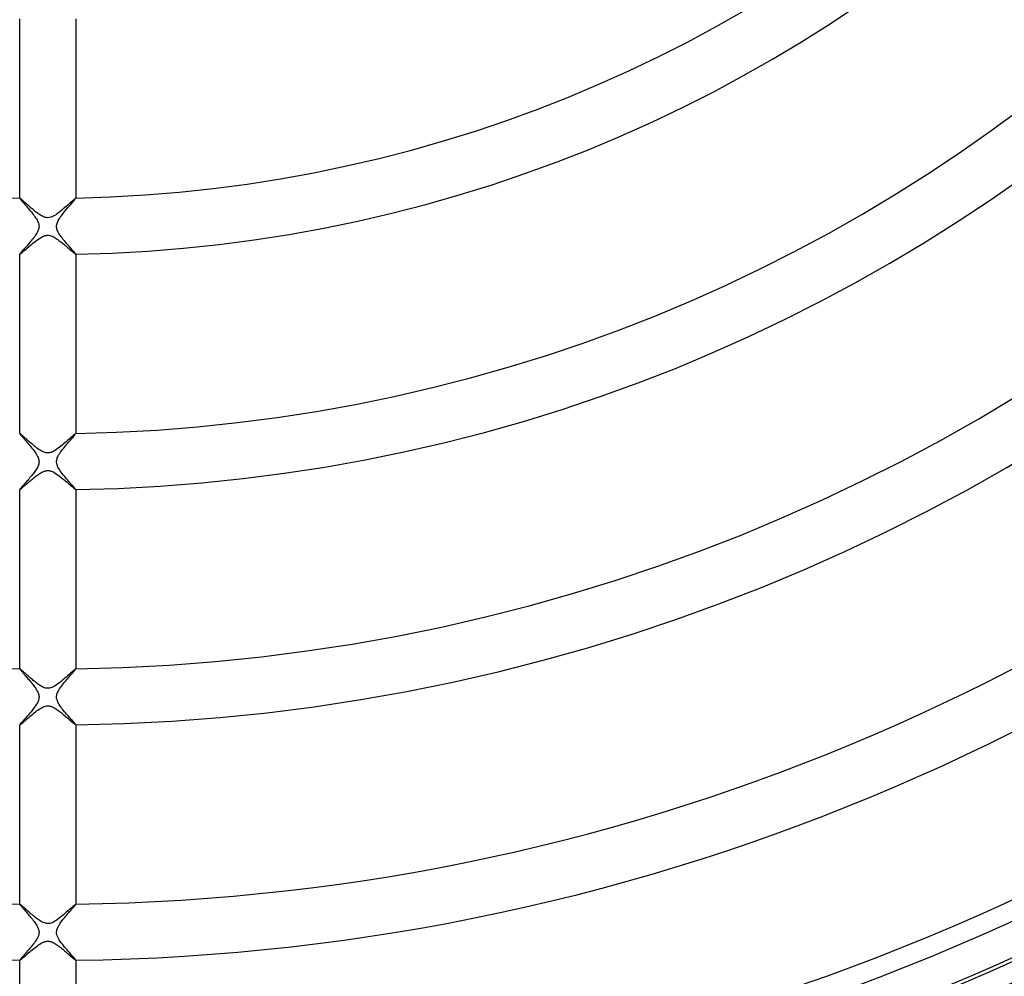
# Model space of a CAD drawing. Header units: millimetres. Extents: x -258 to 258, y -258 to 258.
# Tile 32 of 63: x -2 to 68, y -154 to -86. Entities that reach past the tile are written whole.
import ezdxf

# ---------------------------------------------------------------- set-up
doc = ezdxf.new("R2010")
doc.units = ezdxf.units.MM
doc.layers.add('HIDDEN', color=7, linetype='Continuous')
doc.layers.add('THICK', color=7, linetype='Continuous')

msp = doc.modelspace()

# ---------------------------------------------------------------- linework, layer by layer
at = {"layer": 'HIDDEN'}
for p, q in [((-1.999, -98.48), (-2, -98.481)), ((-2, -98.481), (-2, -98.481)), ((-2, -98.481), (-2, -98.482)), ((-1.998, -98.48), (-1.999, -98.48)), ((-1.999, -98.48), (-1.999, -98.48)), ((-1.998, -98.48), (-1.998, -98.48)), ((-1.99, -98.482), (-1.998, -98.48)), ((-1.977, -98.49), (-1.99, -98.482)), ((-1.96, -98.503), (-1.977, -98.49)), ((-1.938, -98.521), (-1.96, -98.503)), ((-1.911, -98.542), (-1.938, -98.521)), ((-1.881, -98.568), (-1.911, -98.542)), ((-1.847, -98.598), (-1.881, -98.568)), ((-1.809, -98.631), (-1.847, -98.598)), ((-1.768, -98.667), (-1.809, -98.631)), ((-1.725, -98.705), (-1.768, -98.667)), ((-1.678, -98.747), (-1.725, -98.705)), ((-1.629, -98.79), (-1.678, -98.747)), ((-1.578, -98.836), (-1.629, -98.79)), ((1.685, -98.741), (1.603, -98.814)), ((1.758, -98.675), (1.685, -98.741)), ((1.823, -98.618), (1.758, -98.675)), ((1.879, -98.569), (1.823, -98.618)), ((1.925, -98.531), (1.879, -98.569)), ((1.96, -98.503), (1.925, -98.531)), ((1.984, -98.486), (1.96, -98.503)), ((1.997, -98.48), (1.984, -98.486)), ((1.998, -98.48), (1.997, -98.48)), ((1.999, -98.48), (1.998, -98.48)), ((2, -98.481), (1.999, -98.48)), ((1.999, -98.48), (1.999, -98.48)), ((2, -98.482), (2, -98.481)), ((2, -98.481), (2, -98.481)), ((-1.525, -98.884), (-1.578, -98.836)), ((-1.47, -98.933), (-1.525, -98.884)), ((-1.413, -98.983), (-1.47, -98.933)), ((-1.355, -99.035), (-1.413, -98.983)), ((-1.295, -99.087), (-1.355, -99.035)), ((-1.234, -99.141), (-1.295, -99.087)), ((-1.172, -99.194), (-1.234, -99.141)), ((-1.111, -99.246), (-1.172, -99.194)), ((-1.049, -99.298), (-1.111, -99.246)), ((-0.987, -99.349), (-1.049, -99.298)), ((-0.926, -99.399), (-0.987, -99.349)), ((-0.865, -99.448), (-0.926, -99.399)), ((-0.805, -99.495), (-0.865, -99.448)), ((-0.746, -99.539), (-0.805, -99.495)), ((0.874, -99.441), (0.761, -99.529)), ((0.988, -99.349), (0.874, -99.441)), ((1.101, -99.255), (0.988, -99.349)), ((1.212, -99.16), (1.101, -99.255)), ((1.318, -99.067), (1.212, -99.16)), ((1.42, -98.978), (1.318, -99.067)), ((1.515, -98.893), (1.42, -98.978)), ((1.603, -98.814), (1.515, -98.893)), ((-0.688, -99.582), (-0.746, -99.539)), ((-0.63, -99.622), (-0.688, -99.582)), ((-0.573, -99.661), (-0.63, -99.622)), ((-0.512, -99.699), (-0.573, -99.661)), ((-0.447, -99.738), (-0.512, -99.699)), ((-0.378, -99.774), (-0.447, -99.738)), ((-0.307, -99.807), (-0.378, -99.774)), ((-0.233, -99.835), (-0.307, -99.807)), ((-0.157, -99.857), (-0.233, -99.835)), ((-0.082, -99.87), (-0.157, -99.857)), ((-0.007, -99.875), (-0.082, -99.87)), ((0.068, -99.872), (-0.007, -99.875)), ((0.147, -99.859), (0.068, -99.872)), ((0.232, -99.835), (0.147, -99.859)), ((0.326, -99.799), (0.232, -99.835)), ((0.429, -99.747), (0.326, -99.799)), ((0.537, -99.684), (0.429, -99.747)), ((0.648, -99.61), (0.537, -99.684)), ((0.761, -99.529), (0.648, -99.61)), ((-1.032, -101.676), (-0.92, -101.587)), ((-0.92, -101.587), (-0.808, -101.501)), ((-0.808, -101.501), (-0.697, -101.42)), ((-0.697, -101.42), (-0.588, -101.345)), ((-0.588, -101.345), (-0.48, -101.279)), ((-0.48, -101.279), (-0.375, -101.223)), ((-0.375, -101.223), (-0.275, -101.179)), ((-0.275, -101.179), (-0.183, -101.149)), ((-0.183, -101.149), (-0.098, -101.132)), ((-0.098, -101.132), (-0.018, -101.125)), ((-0.018, -101.125), (0.061, -101.127)), ((0.061, -101.127), (0.141, -101.139)), ((0.141, -101.139), (0.22, -101.16)), ((0.22, -101.16), (0.299, -101.189)), ((0.299, -101.189), (0.376, -101.224)), ((0.376, -101.224), (0.452, -101.263)), ((0.452, -101.263), (0.524, -101.305)), ((0.524, -101.305), (0.592, -101.348)), ((0.592, -101.348), (0.657, -101.392)), ((0.657, -101.392), (0.723, -101.438)), ((0.723, -101.438), (0.789, -101.487)), ((0.789, -101.487), (0.857, -101.538)), ((0.857, -101.538), (0.926, -101.592)), ((0.926, -101.592), (0.995, -101.647)), ((-1.833, -102.357), (-1.771, -102.304)), ((-1.771, -102.304), (-1.701, -102.245)), ((-1.701, -102.245), (-1.623, -102.178)), ((-1.623, -102.178), (-1.539, -102.105)), ((-1.539, -102.105), (-1.448, -102.026)), ((-1.448, -102.026), (-1.351, -101.944)), ((-1.351, -101.944), (-1.249, -101.857)), ((-1.249, -101.857), (-1.142, -101.767)), ((-1.142, -101.767), (-1.032, -101.676)), ((0.995, -101.647), (1.065, -101.704)), ((1.065, -101.704), (1.135, -101.762)), ((1.135, -101.762), (1.205, -101.82)), ((1.205, -101.82), (1.275, -101.879)), ((1.275, -101.879), (1.344, -101.938)), ((1.344, -101.938), (1.411, -101.995)), ((1.411, -101.995), (1.476, -102.051)), ((1.476, -102.051), (1.539, -102.105)), ((1.539, -102.105), (1.599, -102.157)), ((1.599, -102.157), (1.657, -102.207)), ((1.657, -102.207), (1.711, -102.253)), ((1.711, -102.253), (1.762, -102.297)), ((1.762, -102.297), (1.809, -102.337)), ((-2, -102.478), (-2, -102.479)), ((-2, -102.479), (-2, -102.479)), ((-2, -102.479), (-1.999, -102.48)), ((-1.999, -102.48), (-1.999, -102.48)), ((-1.999, -102.48), (-1.998, -102.48)), ((-1.998, -102.48), (-1.998, -102.481)), ((-1.998, -102.481), (-1.985, -102.476)), ((-1.985, -102.476), (-1.962, -102.46)), ((-1.962, -102.46), (-1.929, -102.435)), ((-1.929, -102.435), (-1.885, -102.401)), ((-1.885, -102.401), (-1.833, -102.357)), ((1.809, -102.337), (1.852, -102.373)), ((1.852, -102.373), (1.89, -102.404)), ((1.89, -102.404), (1.923, -102.431)), ((1.923, -102.431), (1.951, -102.452)), ((1.951, -102.452), (1.973, -102.468)), ((1.973, -102.468), (1.988, -102.477)), ((1.988, -102.477), (1.997, -102.481)), ((1.997, -102.481), (1.998, -102.48)), ((1.998, -102.48), (1.999, -102.48)), ((1.999, -102.48), (2, -102.479)), ((1.999, -102.48), (1.999, -102.48)), ((2, -102.479), (2, -102.478)), ((2, -102.479), (2, -102.479)), ((-1.999, -115.233), (-2, -115.234)), ((-2, -115.234), (-2, -115.234)), ((-2, -115.234), (-2, -115.235)), ((-1.998, -115.233), (-1.999, -115.233)), ((-1.999, -115.233), (-1.999, -115.233)), ((-1.998, -115.233), (-1.998, -115.233)), ((-1.988, -115.236), (-1.998, -115.233)), ((-1.972, -115.247), (-1.988, -115.236)), ((-1.95, -115.264), (-1.972, -115.247)), ((-1.921, -115.287), (-1.95, -115.264)), ((-1.886, -115.316), (-1.921, -115.287)), ((-1.846, -115.351), (-1.886, -115.316)), ((-1.8, -115.39), (-1.846, -115.351)), ((-1.75, -115.435), (-1.8, -115.39)), ((-1.696, -115.483), (-1.75, -115.435)), ((-1.637, -115.536), (-1.696, -115.483)), ((-1.575, -115.591), (-1.637, -115.536)), ((-1.509, -115.65), (-1.575, -115.591)), ((1.572, -115.594), (1.491, -115.666)), ((1.648, -115.526), (1.572, -115.594)), ((1.718, -115.463), (1.648, -115.526)), ((1.783, -115.406), (1.718, -115.463)), ((1.84, -115.356), (1.783, -115.406)), ((1.889, -115.313), (1.84, -115.356)), ((1.931, -115.279), (1.889, -115.313)), ((1.963, -115.253), (1.931, -115.279)), ((1.985, -115.238), (1.963, -115.253)), ((1.997, -115.233), (1.985, -115.238)), ((1.998, -115.233), (1.997, -115.233)), ((1.999, -115.233), (1.998, -115.233)), ((2, -115.234), (1.999, -115.233)), ((1.999, -115.233), (1.999, -115.233)), ((2, -115.235), (2, -115.234)), ((2, -115.234), (2, -115.234)), ((-1.44, -115.711), (-1.509, -115.65)), ((-1.369, -115.774), (-1.44, -115.711)), ((-1.296, -115.838), (-1.369, -115.774)), ((-1.222, -115.902), (-1.296, -115.838)), ((-1.147, -115.967), (-1.222, -115.902)), ((-1.071, -116.03), (-1.147, -115.967)), ((-0.996, -116.093), (-1.071, -116.03)), ((-0.92, -116.155), (-0.996, -116.093)), ((-0.845, -116.214), (-0.92, -116.155)), ((-0.771, -116.271), (-0.845, -116.214)), ((-0.698, -116.325), (-0.771, -116.271)), ((-0.626, -116.376), (-0.698, -116.325)), ((0.744, -116.291), (0.651, -116.358)), ((0.839, -116.219), (0.744, -116.291)), ((0.935, -116.143), (0.839, -116.219)), ((1.031, -116.064), (0.935, -116.143)), ((1.127, -115.984), (1.031, -116.064)), ((1.222, -115.902), (1.127, -115.984)), ((1.315, -115.821), (1.222, -115.902)), ((1.405, -115.742), (1.315, -115.821)), ((1.491, -115.666), (1.405, -115.742)), ((-0.553, -116.424), (-0.626, -116.376)), ((-0.481, -116.468), (-0.553, -116.424)), ((-0.41, -116.508), (-0.481, -116.468)), ((-0.339, -116.543), (-0.41, -116.508)), ((-0.271, -116.572), (-0.339, -116.543)), ((-0.207, -116.593), (-0.271, -116.572)), ((-0.148, -116.609), (-0.207, -116.593)), ((-0.091, -116.619), (-0.148, -116.609)), ((-0.037, -116.624), (-0.091, -116.619)), ((0.017, -116.625), (-0.037, -116.624)), ((0.07, -116.622), (0.017, -116.625)), ((0.124, -116.614), (0.07, -116.622)), ((0.18, -116.601), (0.124, -116.614)), ((0.242, -116.582), (0.18, -116.601)), ((0.311, -116.556), (0.242, -116.582)), ((0.387, -116.52), (0.311, -116.556)), ((0.471, -116.474), (0.387, -116.52)), ((0.56, -116.42), (0.471, -116.474)), ((0.651, -116.358), (0.56, -116.42)), ((-1.068, -118.457), (-0.996, -118.398)), ((-0.996, -118.398), (-0.923, -118.34)), ((-0.923, -118.34), (-0.85, -118.283)), ((-0.85, -118.283), (-0.778, -118.229)), ((-0.778, -118.229), (-0.707, -118.177)), ((-0.707, -118.177), (-0.635, -118.127)), ((-0.635, -118.127), (-0.565, -118.081)), ((-0.565, -118.081), (-0.496, -118.038)), ((-0.496, -118.038), (-0.428, -118)), ((-0.428, -118), (-0.361, -117.966)), ((-0.361, -117.966), (-0.297, -117.938)), ((-0.297, -117.938), (-0.236, -117.915)), ((-0.236, -117.915), (-0.179, -117.898)), ((-0.179, -117.898), (-0.125, -117.886)), ((-0.125, -117.886), (-0.073, -117.879)), ((-0.073, -117.879), (-0.022, -117.875)), ((-0.022, -117.875), (0.028, -117.875)), ((0.028, -117.875), (0.078, -117.879)), ((0.078, -117.879), (0.128, -117.887)), ((0.128, -117.887), (0.183, -117.899)), ((0.183, -117.899), (0.251, -117.92)), ((0.251, -117.92), (0.33, -117.952)), ((0.33, -117.952), (0.422, -117.997)), ((0.422, -117.997), (0.524, -118.055)), ((0.524, -118.055), (0.628, -118.122)), ((0.628, -118.122), (0.734, -118.197)), ((0.734, -118.197), (0.841, -118.277)), ((0.841, -118.277), (0.949, -118.361)), ((0.949, -118.361), (1.057, -118.448)), ((-1.873, -119.142), (-1.835, -119.111)), ((-1.835, -119.111), (-1.794, -119.076)), ((-1.794, -119.076), (-1.748, -119.038)), ((-1.748, -119.038), (-1.7, -118.996)), ((-1.7, -118.996), (-1.648, -118.951)), ((-1.648, -118.951), (-1.593, -118.903)), ((-1.593, -118.903), (-1.535, -118.853)), ((-1.535, -118.853), (-1.475, -118.801)), ((-1.475, -118.801), (-1.412, -118.747)), ((-1.412, -118.747), (-1.347, -118.691)), ((-1.347, -118.691), (-1.28, -118.634)), ((-1.28, -118.634), (-1.211, -118.576)), ((-1.211, -118.576), (-1.14, -118.517)), ((-1.14, -118.517), (-1.068, -118.457)), ((1.057, -118.448), (1.164, -118.536)), ((1.164, -118.536), (1.268, -118.624)), ((1.268, -118.624), (1.37, -118.711)), ((1.37, -118.711), (1.468, -118.795)), ((1.468, -118.795), (1.561, -118.876)), ((1.561, -118.876), (1.649, -118.952)), ((1.649, -118.952), (1.729, -119.021)), ((1.729, -119.021), (1.801, -119.082)), ((1.801, -119.082), (1.863, -119.134)), ((-2, -119.231), (-2, -119.231)), ((-2, -119.231), (-2, -119.232)), ((-2, -119.232), (-1.999, -119.233)), ((-1.999, -119.233), (-1.999, -119.233)), ((-1.999, -119.233), (-1.998, -119.233)), ((-1.998, -119.233), (-1.998, -119.233)), ((-1.998, -119.233), (-1.99, -119.231)), ((-1.99, -119.231), (-1.976, -119.223)), ((-1.976, -119.223), (-1.958, -119.21)), ((-1.958, -119.21), (-1.934, -119.192)), ((-1.934, -119.192), (-1.906, -119.17)), ((-1.906, -119.17), (-1.873, -119.142)), ((1.863, -119.134), (1.915, -119.177)), ((1.915, -119.177), (1.955, -119.208)), ((1.955, -119.208), (1.983, -119.227)), ((1.983, -119.227), (1.997, -119.233)), ((1.997, -119.233), (1.998, -119.233)), ((1.998, -119.233), (1.999, -119.233)), ((1.999, -119.233), (2, -119.232)), ((1.999, -119.233), (1.999, -119.233)), ((2, -119.232), (2, -119.231)), ((2, -119.231), (2, -119.231)), ((-1.999, -131.985), (-2, -131.986)), ((-2, -131.986), (-2, -131.987)), ((-2, -131.987), (-2, -131.987)), ((-1.998, -131.985), (-1.999, -131.985)), ((-1.999, -131.985), (-1.999, -131.985)), ((-1.998, -131.985), (-1.998, -131.985)), ((-1.991, -131.987), (-1.998, -131.985)), ((-1.98, -131.994), (-1.991, -131.987)), ((-1.964, -132.005), (-1.98, -131.994)), ((-1.945, -132.02), (-1.964, -132.005)), ((-1.921, -132.039), (-1.945, -132.02)), ((-1.894, -132.061), (-1.921, -132.039)), ((-1.863, -132.088), (-1.894, -132.061)), ((-1.829, -132.117), (-1.863, -132.088)), ((-1.792, -132.15), (-1.829, -132.117)), ((-1.752, -132.185), (-1.792, -132.15)), ((-1.709, -132.223), (-1.752, -132.185)), ((-1.663, -132.264), (-1.709, -132.223)), ((-1.615, -132.307), (-1.663, -132.264)), ((-1.565, -132.351), (-1.615, -132.307)), ((-1.513, -132.398), (-1.565, -132.351)), ((-1.458, -132.446), (-1.513, -132.398)), ((-1.402, -132.496), (-1.458, -132.446)), ((1.515, -132.396), (1.411, -132.488)), ((1.611, -132.31), (1.515, -132.396)), ((1.7, -132.231), (1.611, -132.31)), ((1.779, -132.161), (1.7, -132.231)), ((1.848, -132.101), (1.779, -132.161)), ((1.906, -132.052), (1.848, -132.101)), ((1.951, -132.015), (1.906, -132.052)), ((1.981, -131.993), (1.951, -132.015)), ((1.997, -131.985), (1.981, -131.993)), ((1.998, -131.985), (1.997, -131.985)), ((1.999, -131.985), (1.998, -131.985)), ((2, -131.986), (1.999, -131.985)), ((1.999, -131.985), (1.999, -131.985)), ((2, -131.987), (2, -131.986)), ((2, -131.987), (2, -131.987)), ((-1.344, -132.547), (-1.402, -132.496)), ((-1.285, -132.598), (-1.344, -132.547)), ((-1.224, -132.651), (-1.285, -132.598)), ((-1.162, -132.705), (-1.224, -132.651)), ((-1.098, -132.758), (-1.162, -132.705)), ((-1.035, -132.811), (-1.098, -132.758)), ((-0.972, -132.864), (-1.035, -132.811)), ((-0.908, -132.915), (-0.972, -132.864)), ((-0.846, -132.964), (-0.908, -132.915)), ((-0.783, -133.012), (-0.846, -132.964)), ((-0.722, -133.058), (-0.783, -133.012)), ((-0.661, -133.102), (-0.722, -133.058)), ((-0.601, -133.143), (-0.661, -133.102)), ((-0.542, -133.181), (-0.601, -133.143)), ((0.599, -133.144), (0.487, -133.215)), ((0.714, -133.064), (0.599, -133.144)), ((0.831, -132.976), (0.714, -133.064)), ((0.949, -132.882), (0.831, -132.976)), ((1.068, -132.784), (0.949, -132.882)), ((1.186, -132.684), (1.068, -132.784)), ((1.301, -132.584), (1.186, -132.684)), ((1.411, -132.488), (1.301, -132.584)), ((-0.482, -133.218), (-0.542, -133.181)), ((-0.42, -133.253), (-0.482, -133.218)), ((-0.356, -133.285), (-0.42, -133.253)), ((-0.29, -133.314), (-0.356, -133.285)), ((-0.224, -133.338), (-0.29, -133.314)), ((-0.156, -133.357), (-0.224, -133.338)), ((-0.087, -133.37), (-0.156, -133.357)), ((-0.016, -133.375), (-0.087, -133.37)), ((0.054, -133.373), (-0.016, -133.375)), ((0.124, -133.364), (0.054, -133.373)), ((0.198, -133.346), (0.124, -133.364)), ((0.283, -133.317), (0.198, -133.346)), ((0.379, -133.274), (0.283, -133.317)), ((0.487, -133.215), (0.379, -133.274)), ((-1.158, -135.282), (-1.067, -135.207)), ((-1.067, -135.207), (-0.976, -135.133)), ((-0.976, -135.133), (-0.884, -135.06)), ((-0.884, -135.06), (-0.793, -134.99)), ((-0.793, -134.99), (-0.702, -134.924)), ((-0.702, -134.924), (-0.613, -134.862)), ((-0.613, -134.862), (-0.524, -134.806)), ((-0.524, -134.806), (-0.438, -134.756)), ((-0.438, -134.756), (-0.353, -134.713)), ((-0.353, -134.713), (-0.273, -134.678)), ((-0.273, -134.678), (-0.198, -134.654)), ((-0.198, -134.654), (-0.129, -134.637)), ((-0.129, -134.637), (-0.064, -134.628)), ((-0.064, -134.628), (0, -134.624)), ((0, -134.624), (0.065, -134.628)), ((0.065, -134.628), (0.131, -134.637)), ((0.131, -134.637), (0.2, -134.654)), ((0.2, -134.654), (0.274, -134.679)), ((0.274, -134.679), (0.352, -134.712)), ((0.352, -134.712), (0.43, -134.751)), ((0.43, -134.751), (0.505, -134.794)), ((0.505, -134.794), (0.578, -134.84)), ((0.578, -134.84), (0.649, -134.887)), ((0.649, -134.887), (0.721, -134.938)), ((0.721, -134.938), (0.795, -134.992)), ((0.795, -134.992), (0.869, -135.049)), ((0.869, -135.049), (0.945, -135.108)), ((0.945, -135.108), (1.02, -135.169)), ((1.02, -135.169), (1.096, -135.231)), ((1.096, -135.231), (1.172, -135.294)), ((-1.968, -135.969), (-1.941, -135.949)), ((-1.941, -135.949), (-1.906, -135.922)), ((-1.906, -135.922), (-1.864, -135.887)), ((-1.864, -135.887), (-1.816, -135.847)), ((-1.816, -135.847), (-1.761, -135.8)), ((-1.761, -135.8), (-1.701, -135.748)), ((-1.701, -135.748), (-1.636, -135.692)), ((-1.636, -135.692), (-1.566, -135.631)), ((-1.566, -135.631), (-1.491, -135.567)), ((-1.491, -135.567), (-1.413, -135.499)), ((-1.413, -135.499), (-1.331, -135.429)), ((-1.331, -135.429), (-1.246, -135.356)), ((-1.246, -135.356), (-1.158, -135.282)), ((1.172, -135.294), (1.248, -135.358)), ((1.248, -135.358), (1.321, -135.42)), ((1.321, -135.42), (1.393, -135.482)), ((1.393, -135.482), (1.462, -135.541)), ((1.462, -135.541), (1.528, -135.599)), ((1.528, -135.599), (1.591, -135.653)), ((1.591, -135.653), (1.651, -135.705)), ((1.651, -135.705), (1.708, -135.754)), ((1.708, -135.754), (1.76, -135.799)), ((1.76, -135.799), (1.808, -135.84)), ((1.808, -135.84), (1.852, -135.877)), ((1.852, -135.877), (1.891, -135.909)), ((1.891, -135.909), (1.924, -135.936)), ((1.924, -135.936), (1.951, -135.957)), ((-2, -135.983), (-2, -135.984)), ((-2, -135.984), (-2, -135.984)), ((-2, -135.984), (-1.999, -135.985)), ((-1.999, -135.985), (-1.999, -135.985)), ((-1.999, -135.985), (-1.998, -135.985)), ((-1.998, -135.985), (-1.998, -135.985)), ((-1.998, -135.985), (-1.987, -135.981)), ((-1.987, -135.981), (-1.968, -135.969)), ((1.951, -135.957), (1.973, -135.973)), ((1.973, -135.973), (1.989, -135.982)), ((1.989, -135.982), (1.997, -135.985)), ((1.997, -135.985), (1.998, -135.985)), ((1.998, -135.985), (1.999, -135.985)), ((1.999, -135.985), (2, -135.984)), ((1.999, -135.985), (1.999, -135.985)), ((2, -135.984), (2, -135.983)), ((2, -135.984), (2, -135.984)), ((-1.999, -148.737), (-2, -148.738)), ((-2, -148.738), (-2, -148.738)), ((-2, -148.738), (-2, -148.739)), ((-1.998, -148.737), (-1.999, -148.737)), ((-1.999, -148.737), (-1.999, -148.737)), ((-1.998, -148.737), (-1.998, -148.737)), ((-1.988, -148.74), (-1.998, -148.737)), ((-1.97, -148.752), (-1.988, -148.74)), ((-1.946, -148.771), (-1.97, -148.752)), ((-1.915, -148.796), (-1.946, -148.771)), ((-1.878, -148.827), (-1.915, -148.796)), ((-1.835, -148.864), (-1.878, -148.827)), ((-1.787, -148.905), (-1.835, -148.864)), ((-1.735, -148.951), (-1.787, -148.905)), ((-1.678, -149.001), (-1.735, -148.951)), ((-1.618, -149.055), (-1.678, -149.001)), ((-1.555, -149.112), (-1.618, -149.055)), ((-1.488, -149.171), (-1.555, -149.112)), ((-1.418, -149.232), (-1.488, -149.171)), ((-1.347, -149.295), (-1.418, -149.232)), ((1.409, -149.241), (1.316, -149.322)), ((1.497, -149.163), (1.409, -149.241)), ((1.579, -149.09), (1.497, -149.163)), ((1.656, -149.021), (1.579, -149.09)), ((1.727, -148.959), (1.656, -149.021)), ((1.79, -148.903), (1.727, -148.959)), ((1.846, -148.854), (1.79, -148.903)), ((1.895, -148.812), (1.846, -148.854)), ((1.934, -148.78), (1.895, -148.812)), ((1.965, -148.756), (1.934, -148.78)), ((1.986, -148.742), (1.965, -148.756)), ((1.997, -148.737), (1.986, -148.742)), ((1.998, -148.737), (1.997, -148.737)), ((1.999, -148.737), (1.998, -148.737)), ((2, -148.738), (1.999, -148.737)), ((1.999, -148.737), (1.999, -148.737)), ((2, -148.739), (2, -148.738)), ((2, -148.738), (2, -148.738)), ((-1.273, -149.36), (-1.347, -149.295)), ((-1.198, -149.424), (-1.273, -149.36)), ((-1.122, -149.489), (-1.198, -149.424)), ((-1.047, -149.552), (-1.122, -149.489)), ((-0.972, -149.614), (-1.047, -149.552)), ((-0.897, -149.674), (-0.972, -149.614)), ((-0.824, -149.731), (-0.897, -149.674)), ((-0.751, -149.786), (-0.824, -149.731)), ((-0.68, -149.838), (-0.751, -149.786)), ((-0.61, -149.887), (-0.68, -149.838)), ((-0.539, -149.933), (-0.61, -149.887)), ((-0.466, -149.977), (-0.539, -149.933)), ((0.495, -149.961), (0.395, -150.016)), ((0.596, -149.896), (0.495, -149.961)), ((0.7, -149.825), (0.596, -149.896)), ((0.804, -149.747), (0.7, -149.825)), ((0.909, -149.665), (0.804, -149.747)), ((1.013, -149.58), (0.909, -149.665)), ((1.117, -149.493), (1.013, -149.58)), ((1.219, -149.406), (1.117, -149.493)), ((1.316, -149.322), (1.219, -149.406)), ((-0.393, -150.017), (-0.466, -149.977)), ((-0.318, -150.052), (-0.393, -150.017)), ((-0.243, -150.082), (-0.318, -150.052)), ((-0.168, -150.104), (-0.243, -150.082)), ((-0.092, -150.119), (-0.168, -150.104)), ((-0.015, -150.125), (-0.092, -150.119)), ((0.06, -150.123), (-0.015, -150.125)), ((0.134, -150.112), (0.06, -150.123)), ((0.213, -150.092), (0.134, -150.112)), ((0.3, -150.06), (0.213, -150.092)), ((0.395, -150.016), (0.3, -150.06)), ((-1.202, -152.07), (-1.113, -151.995)), ((-1.113, -151.995), (-1.021, -151.92)), ((-1.021, -151.92), (-0.929, -151.845)), ((-0.929, -151.845), (-0.836, -151.773)), ((-0.836, -151.773), (-0.743, -151.703)), ((-0.743, -151.703), (-0.651, -151.638)), ((-0.651, -151.638), (-0.56, -151.578)), ((-0.56, -151.578), (-0.47, -151.524)), ((-0.47, -151.524), (-0.382, -151.477)), ((-0.382, -151.477), (-0.297, -151.438)), ((-0.297, -151.438), (-0.217, -151.409)), ((-0.217, -151.409), (-0.143, -151.39)), ((-0.143, -151.39), (-0.072, -151.378)), ((-0.072, -151.378), (-0.002, -151.374)), ((-0.002, -151.374), (0.071, -151.378)), ((0.071, -151.378), (0.142, -151.39)), ((0.142, -151.39), (0.213, -151.408)), ((0.213, -151.408), (0.284, -151.433)), ((0.284, -151.433), (0.354, -151.463)), ((0.354, -151.463), (0.425, -151.499)), ((0.425, -151.499), (0.496, -151.538)), ((0.496, -151.538), (0.566, -151.582)), ((0.566, -151.582), (0.635, -151.628)), ((0.635, -151.628), (0.704, -151.676)), ((0.704, -151.676), (0.774, -151.727)), ((0.774, -151.727), (0.845, -151.781)), ((0.845, -151.781), (0.918, -151.837)), ((0.918, -151.837), (0.991, -151.895)), ((0.991, -151.895), (1.065, -151.955)), ((1.065, -151.955), (1.139, -152.017)), ((1.139, -152.017), (1.212, -152.078)), ((-2, -152.734), (-2, -152.735)), ((-2, -152.735), (-2, -152.736)), ((-2, -152.736), (-1.999, -152.736)), ((-1.999, -152.736), (-1.999, -152.737)), ((-1.999, -152.737), (-1.998, -152.737)), ((-1.998, -152.737), (-1.998, -152.737)), ((-1.998, -152.737), (-1.988, -152.733)), ((-1.988, -152.733), (-1.971, -152.723)), ((-1.971, -152.723), (-1.947, -152.705)), ((-1.947, -152.705), (-1.915, -152.681)), ((-1.915, -152.681), (-1.877, -152.65)), ((-1.877, -152.65), (-1.833, -152.612)), ((-1.833, -152.612), (-1.782, -152.569)), ((-1.782, -152.569), (-1.726, -152.521)), ((-1.726, -152.521), (-1.664, -152.468)), ((-1.664, -152.468), (-1.598, -152.41)), ((-1.598, -152.41), (-1.526, -152.348)), ((-1.526, -152.348), (-1.451, -152.283)), ((-1.451, -152.283), (-1.372, -152.214)), ((-1.372, -152.214), (-1.289, -152.143)), ((-1.289, -152.143), (-1.202, -152.07)), ((1.212, -152.078), (1.286, -152.141)), ((1.286, -152.141), (1.358, -152.203)), ((1.358, -152.203), (1.429, -152.264)), ((1.429, -152.264), (1.497, -152.323)), ((1.497, -152.323), (1.563, -152.38)), ((1.563, -152.38), (1.626, -152.434)), ((1.626, -152.434), (1.685, -152.485)), ((1.685, -152.485), (1.74, -152.533)), ((1.74, -152.533), (1.792, -152.577)), ((1.792, -152.577), (1.839, -152.617)), ((1.839, -152.617), (1.88, -152.652)), ((1.88, -152.652), (1.916, -152.681)), ((1.916, -152.681), (1.947, -152.705)), ((1.947, -152.705), (1.971, -152.723)), ((1.971, -152.723), (1.988, -152.733)), ((1.988, -152.733), (1.997, -152.737)), ((1.997, -152.737), (1.998, -152.737)), ((1.998, -152.737), (1.999, -152.737)), ((1.999, -152.737), (1.999, -152.736)), ((1.999, -152.736), (2, -152.736)), ((2, -152.735), (2, -152.734)), ((2, -152.736), (2, -152.735))]:
    msp.add_line(p, q, dxfattribs=at)
for radius, start, end in [(187.875, 180.00002, 0), (185.5, 180.00002, 0), (183.125, 180.00002, 0), (180.75, 180.00002, 0), (178.375, 180.00002, 0), (176, 180.00002, 0), (173.625, 180.00002, 0), (171.25, 180.00002, 0), (168.875, 180.00002, 0), (167.5, 180.00002, 0), (192.625, 180.17811, 269.82189), (190.25, 180.12248, 269.87752), (190.25, 270.12246, 359.87756), (192.625, 270.17809, 359.82187), (211.625, 180.35527, 269.64473), (209.25, 180.34301, 269.65699), (206.875, 180.32903, 269.67097), (204.5, 180.31304, 269.68695), (202.125, 180.29465, 269.70535), (199.75, 180.27328, 269.72672), (197.375, 180.24796, 269.75204), (195, 180.21725, 269.78275), (195, 270.21723, 359.78273), (197.375, 270.24799, 359.75202), (199.75, 270.27326, 359.7267), (202.125, 270.29469, 359.70533), (204.5, 270.31308, 359.68694), (206.875, 270.32901, 359.67095), (209.25, 270.34299, 359.65703), (211.625, 270.35525, 359.64471)]:
    msp.add_arc((0, 0), radius, start, end, dxfattribs=at)
at = {"layer": 'THICK'}
for p, q in [((-2, -98.482), (-2, -85.724)), ((2, -85.724), (2, -98.482)), ((-2, -98.482), (-1.998, -98.49)), ((-1.998, -98.49), (-1.99, -98.502)), ((-1.99, -98.502), (-1.978, -98.519)), ((-1.978, -98.519), (-1.962, -98.541)), ((-1.962, -98.541), (-1.94, -98.568)), ((-1.94, -98.568), (-1.915, -98.6)), ((-1.915, -98.6), (-1.885, -98.636)), ((-1.885, -98.636), (-1.851, -98.676)), ((-1.851, -98.676), (-1.813, -98.72)), ((-1.813, -98.72), (-1.772, -98.768)), ((-1.772, -98.768), (-1.728, -98.819)), ((1.694, -98.859), (1.751, -98.793)), ((1.751, -98.793), (1.803, -98.732)), ((1.803, -98.732), (1.852, -98.675)), ((1.852, -98.675), (1.894, -98.625)), ((1.894, -98.625), (1.931, -98.58)), ((1.931, -98.58), (1.96, -98.543)), ((1.96, -98.543), (1.982, -98.514)), ((1.982, -98.514), (1.995, -98.494)), ((1.995, -98.494), (2, -98.482)), ((-1.728, -98.819), (-1.68, -98.874)), ((-1.68, -98.874), (-1.63, -98.932)), ((-1.63, -98.932), (-1.578, -98.993)), ((-1.578, -98.993), (-1.523, -99.057)), ((-1.523, -99.057), (-1.466, -99.123)), ((-1.466, -99.123), (-1.407, -99.192)), ((-1.407, -99.192), (-1.346, -99.263)), ((-1.346, -99.263), (-1.285, -99.336)), ((-1.285, -99.336), (-1.223, -99.412)), ((-1.223, -99.412), (-1.16, -99.489)), ((-1.16, -99.489), (-1.097, -99.568)), ((1.08, -99.589), (1.149, -99.502)), ((1.149, -99.502), (1.221, -99.414)), ((1.221, -99.414), (1.293, -99.327)), ((1.293, -99.327), (1.364, -99.242)), ((1.364, -99.242), (1.434, -99.16)), ((1.434, -99.16), (1.503, -99.08)), ((1.503, -99.08), (1.569, -99.003)), ((1.569, -99.003), (1.633, -98.929)), ((1.633, -98.929), (1.694, -98.859)), ((-1.097, -99.568), (-1.035, -99.647)), ((-1.035, -99.647), (-0.975, -99.726)), ((-0.975, -99.726), (-0.918, -99.805)), ((-0.918, -99.805), (-0.864, -99.883)), ((-0.864, -99.883), (-0.814, -99.961)), ((-0.814, -99.961), (-0.768, -100.038)), ((-0.768, -100.038), (-0.728, -100.113)), ((-0.728, -100.113), (-0.695, -100.185)), ((-0.695, -100.185), (-0.669, -100.253)), ((0.681, -100.218), (0.711, -100.15)), ((0.711, -100.15), (0.746, -100.078)), ((0.746, -100.078), (0.789, -100.003)), ((0.789, -100.003), (0.837, -99.924)), ((0.837, -99.924), (0.891, -99.843)), ((0.891, -99.843), (0.95, -99.76)), ((0.95, -99.76), (1.013, -99.675)), ((1.013, -99.675), (1.08, -99.589)), ((-0.733, -100.89), (-0.773, -100.965)), ((-0.7, -100.822), (-0.733, -100.89)), ((-0.674, -100.759), (-0.7, -100.822)), ((-0.655, -100.701), (-0.674, -100.759)), ((-0.669, -100.253), (-0.649, -100.316)), ((-0.641, -100.646), (-0.655, -100.701)), ((-0.649, -100.316), (-0.636, -100.375)), ((-0.631, -100.592), (-0.641, -100.646)), ((-0.636, -100.375), (-0.628, -100.431)), ((-0.626, -100.538), (-0.631, -100.592)), ((-0.628, -100.431), (-0.625, -100.485)), ((-0.625, -100.485), (-0.626, -100.538)), ((0.625, -100.48), (0.63, -100.415)), ((0.626, -100.546), (0.625, -100.48)), ((0.635, -100.614), (0.626, -100.546)), ((0.63, -100.415), (0.641, -100.35)), ((0.651, -100.685), (0.635, -100.614)), ((0.641, -100.35), (0.658, -100.285)), ((0.674, -100.759), (0.651, -100.685)), ((0.658, -100.285), (0.681, -100.218)), ((0.707, -100.837), (0.674, -100.759)), ((0.746, -100.916), (0.707, -100.837)), ((-1.196, -101.542), (-1.267, -101.626)), ((-1.126, -101.457), (-1.196, -101.542)), ((-1.058, -101.372), (-1.126, -101.457)), ((-0.992, -101.287), (-1.058, -101.372)), ((-0.931, -101.204), (-0.992, -101.287)), ((-0.873, -101.123), (-0.931, -101.204)), ((-0.82, -101.043), (-0.873, -101.123)), ((-0.773, -100.965), (-0.82, -101.043)), ((0.792, -100.996), (0.746, -100.916)), ((0.842, -101.077), (0.792, -100.996)), ((0.897, -101.158), (0.842, -101.077)), ((0.955, -101.238), (0.897, -101.158)), ((1.016, -101.318), (0.955, -101.238)), ((1.079, -101.398), (1.016, -101.318)), ((1.143, -101.478), (1.079, -101.398)), ((1.209, -101.557), (1.143, -101.478)), ((1.275, -101.636), (1.209, -101.557)), ((-1.842, -102.28), (-1.887, -102.331)), ((-1.791, -102.222), (-1.842, -102.28)), ((-1.736, -102.16), (-1.791, -102.222)), ((-1.676, -102.092), (-1.736, -102.16)), ((-1.612, -102.021), (-1.676, -102.092)), ((-1.546, -101.947), (-1.612, -102.021)), ((-1.478, -101.87), (-1.546, -101.947)), ((-1.408, -101.79), (-1.478, -101.87)), ((-1.338, -101.709), (-1.408, -101.79)), ((-1.267, -101.626), (-1.338, -101.709)), ((1.342, -101.713), (1.275, -101.636)), ((1.408, -101.789), (1.342, -101.713)), ((1.473, -101.864), (1.408, -101.789)), ((1.537, -101.936), (1.473, -101.864)), ((1.598, -102.005), (1.537, -101.936)), ((1.657, -102.071), (1.598, -102.005)), ((1.712, -102.133), (1.657, -102.071)), ((1.763, -102.191), (1.712, -102.133)), ((1.811, -102.244), (1.763, -102.191)), ((1.853, -102.293), (1.811, -102.244)), ((1.891, -102.337), (1.853, -102.293)), ((-1.995, -102.466), (-2, -102.478)), ((-2, -115.235), (-2, -102.478)), ((-1.98, -102.445), (-1.995, -102.466)), ((-1.957, -102.414), (-1.98, -102.445)), ((-1.925, -102.376), (-1.957, -102.414)), ((-1.887, -102.331), (-1.925, -102.376)), ((1.924, -102.375), (1.891, -102.337)), ((1.951, -102.407), (1.924, -102.375)), ((1.972, -102.434), (1.951, -102.407)), ((1.988, -102.455), (1.972, -102.434)), ((1.997, -102.469), (1.988, -102.455)), ((2, -102.478), (1.997, -102.469)), ((2, -102.478), (2, -115.235)), ((-2, -115.235), (-1.996, -115.246)), ((-1.996, -115.246), (-1.983, -115.266)), ((-1.983, -115.266), (-1.961, -115.295)), ((-1.961, -115.295), (-1.932, -115.332)), ((-1.932, -115.332), (-1.895, -115.376)), ((-1.895, -115.376), (-1.852, -115.427)), ((-1.852, -115.427), (-1.803, -115.484)), ((-1.803, -115.484), (-1.749, -115.547)), ((-1.749, -115.547), (-1.69, -115.616)), ((-1.69, -115.616), (-1.626, -115.689)), ((1.616, -115.701), (1.681, -115.626)), ((1.681, -115.626), (1.741, -115.556)), ((1.741, -115.556), (1.797, -115.491)), ((1.797, -115.491), (1.848, -115.432)), ((1.848, -115.432), (1.892, -115.38)), ((1.892, -115.38), (1.93, -115.334)), ((1.93, -115.334), (1.96, -115.296)), ((1.96, -115.296), (1.982, -115.267)), ((1.982, -115.267), (1.995, -115.247)), ((1.995, -115.247), (2, -115.235)), ((-1.626, -115.689), (-1.559, -115.766)), ((-1.559, -115.766), (-1.49, -115.847)), ((-1.49, -115.847), (-1.418, -115.93)), ((-1.418, -115.93), (-1.346, -116.015)), ((-1.346, -116.015), (-1.274, -116.1)), ((-1.274, -116.1), (-1.203, -116.187)), ((-1.203, -116.187), (-1.133, -116.273)), ((-1.133, -116.273), (-1.065, -116.359)), ((1.042, -116.388), (1.113, -116.298)), ((1.113, -116.298), (1.185, -116.208)), ((1.185, -116.208), (1.258, -116.119)), ((1.258, -116.119), (1.332, -116.031)), ((1.332, -116.031), (1.405, -115.945)), ((1.405, -115.945), (1.477, -115.861)), ((1.477, -115.861), (1.548, -115.779)), ((1.548, -115.779), (1.616, -115.701)), ((-1.065, -116.359), (-1, -116.444)), ((-1, -116.444), (-0.938, -116.528)), ((-0.938, -116.528), (-0.879, -116.611)), ((-0.879, -116.611), (-0.824, -116.696)), ((-0.824, -116.696), (-0.773, -116.78)), ((-0.773, -116.78), (-0.728, -116.865)), ((-0.728, -116.865), (-0.689, -116.949)), ((-0.689, -116.949), (-0.659, -117.032)), ((0.657, -117.039), (0.679, -116.976)), ((0.679, -116.976), (0.708, -116.905)), ((0.708, -116.905), (0.748, -116.826)), ((0.748, -116.826), (0.796, -116.741)), ((0.796, -116.741), (0.85, -116.655)), ((0.85, -116.655), (0.91, -116.567)), ((0.91, -116.567), (0.974, -116.478)), ((0.974, -116.478), (1.042, -116.388)), ((-0.776, -117.721), (-0.82, -117.793)), ((-0.735, -117.646), (-0.776, -117.721)), ((-0.698, -117.568), (-0.735, -117.646)), ((-0.667, -117.489), (-0.698, -117.568)), ((-0.644, -117.411), (-0.667, -117.489)), ((-0.659, -117.032), (-0.639, -117.111)), ((-0.63, -117.335), (-0.644, -117.411)), ((-0.639, -117.111), (-0.627, -117.187)), ((-0.625, -117.261), (-0.63, -117.335)), ((-0.627, -117.187), (-0.625, -117.261)), ((0.625, -117.252), (0.626, -117.199)), ((0.627, -117.305), (0.625, -117.252)), ((0.626, -117.199), (0.632, -117.147)), ((0.634, -117.358), (0.627, -117.305)), ((0.632, -117.147), (0.642, -117.095)), ((0.645, -117.415), (0.634, -117.358)), ((0.642, -117.095), (0.657, -117.039)), ((0.664, -117.479), (0.645, -117.415)), ((0.69, -117.55), (0.664, -117.479)), ((0.726, -117.628), (0.69, -117.55)), ((0.772, -117.714), (0.726, -117.628)), ((0.827, -117.803), (0.772, -117.714)), ((-1.268, -118.379), (-1.332, -118.453)), ((-1.205, -118.304), (-1.268, -118.379)), ((-1.143, -118.229), (-1.205, -118.304)), ((-1.083, -118.154), (-1.143, -118.229)), ((-1.024, -118.08), (-1.083, -118.154)), ((-0.968, -118.006), (-1.024, -118.08)), ((-0.915, -117.934), (-0.968, -118.006)), ((-0.866, -117.862), (-0.915, -117.934)), ((-0.82, -117.793), (-0.866, -117.862)), ((0.888, -117.895), (0.827, -117.803)), ((0.955, -117.988), (0.888, -117.895)), ((1.027, -118.083), (0.955, -117.988)), ((1.102, -118.179), (1.027, -118.083)), ((1.181, -118.275), (1.102, -118.179)), ((1.261, -118.37), (1.181, -118.275)), ((1.342, -118.465), (1.261, -118.37)), ((-1.927, -119.131), (-1.953, -119.162)), ((-1.897, -119.095), (-1.927, -119.131)), ((-1.861, -119.054), (-1.897, -119.095)), ((-1.822, -119.009), (-1.861, -119.054)), ((-1.778, -118.96), (-1.822, -119.009)), ((-1.731, -118.907), (-1.778, -118.96)), ((-1.681, -118.851), (-1.731, -118.907)), ((-1.628, -118.791), (-1.681, -118.851)), ((-1.573, -118.729), (-1.628, -118.791)), ((-1.515, -118.663), (-1.573, -118.729)), ((-1.455, -118.595), (-1.515, -118.663)), ((-1.394, -118.525), (-1.455, -118.595)), ((-1.332, -118.453), (-1.394, -118.525)), ((1.423, -118.558), (1.342, -118.465)), ((1.501, -118.647), (1.423, -118.558)), ((1.576, -118.732), (1.501, -118.647)), ((1.647, -118.812), (1.576, -118.732)), ((1.714, -118.887), (1.647, -118.812)), ((1.775, -118.957), (1.714, -118.887)), ((1.831, -119.02), (1.775, -118.957)), ((1.88, -119.076), (1.831, -119.02)), ((1.922, -119.125), (1.88, -119.076)), ((1.955, -119.165), (1.922, -119.125)), ((-1.997, -119.222), (-2, -119.231)), ((-2, -131.987), (-2, -119.231)), ((-1.988, -119.208), (-1.997, -119.222)), ((-1.973, -119.188), (-1.988, -119.208)), ((-1.953, -119.162), (-1.973, -119.188)), ((1.98, -119.197), (1.955, -119.165)), ((1.995, -119.219), (1.98, -119.197)), ((2, -119.231), (1.995, -119.219)), ((2, -119.231), (2, -131.987)), ((-2, -131.987), (-1.998, -131.994)), ((-1.998, -131.994), (-1.992, -132.005)), ((-1.992, -132.005), (-1.981, -132.02)), ((-1.981, -132.02), (-1.967, -132.039)), ((-1.967, -132.039), (-1.95, -132.062)), ((-1.95, -132.062), (-1.928, -132.088)), ((-1.928, -132.088), (-1.903, -132.119)), ((-1.903, -132.119), (-1.875, -132.152)), ((-1.875, -132.152), (-1.844, -132.189)), ((-1.844, -132.189), (-1.81, -132.228)), ((-1.81, -132.228), (-1.773, -132.271)), ((-1.773, -132.271), (-1.734, -132.316)), ((-1.734, -132.316), (-1.693, -132.363)), ((-1.693, -132.363), (-1.65, -132.413)), ((-1.65, -132.413), (-1.605, -132.464)), ((1.578, -132.495), (1.648, -132.415)), ((1.648, -132.415), (1.715, -132.338)), ((1.715, -132.338), (1.776, -132.268)), ((1.776, -132.268), (1.831, -132.203)), ((1.831, -132.203), (1.88, -132.146)), ((1.88, -132.146), (1.922, -132.096)), ((1.922, -132.096), (1.955, -132.054)), ((1.955, -132.054), (1.98, -132.022)), ((1.98, -132.022), (1.995, -132)), ((1.995, -132), (2, -131.987)), ((-1.605, -132.464), (-1.559, -132.518)), ((-1.559, -132.518), (-1.511, -132.574)), ((-1.511, -132.574), (-1.461, -132.631)), ((-1.461, -132.631), (-1.411, -132.69)), ((-1.411, -132.69), (-1.359, -132.75)), ((-1.359, -132.75), (-1.307, -132.812)), ((-1.307, -132.812), (-1.254, -132.876)), ((-1.254, -132.876), (-1.201, -132.94)), ((-1.201, -132.94), (-1.147, -133.006)), ((-1.147, -133.006), (-1.095, -133.071)), ((-1.095, -133.071), (-1.044, -133.136)), ((-1.044, -133.136), (-0.995, -133.201)), ((0.973, -133.231), (1.045, -133.136)), ((1.045, -133.136), (1.12, -133.04)), ((1.12, -133.04), (1.197, -132.945)), ((1.197, -132.945), (1.275, -132.85)), ((1.275, -132.85), (1.353, -132.758)), ((1.353, -132.758), (1.43, -132.668)), ((1.43, -132.668), (1.505, -132.58)), ((1.505, -132.58), (1.578, -132.495)), ((-0.995, -133.201), (-0.947, -133.265)), ((-0.947, -133.265), (-0.902, -133.329)), ((-0.902, -133.329), (-0.859, -133.392)), ((-0.859, -133.392), (-0.819, -133.454)), ((-0.819, -133.454), (-0.782, -133.515)), ((-0.782, -133.515), (-0.748, -133.575)), ((-0.748, -133.575), (-0.716, -133.639)), ((-0.716, -133.639), (-0.687, -133.704)), ((-0.687, -133.704), (-0.662, -133.772)), ((-0.662, -133.772), (-0.643, -133.843)), ((-0.643, -133.843), (-0.63, -133.915)), ((0.638, -133.863), (0.652, -133.807)), ((0.652, -133.807), (0.671, -133.745)), ((0.671, -133.745), (0.7, -133.675)), ((0.7, -133.675), (0.737, -133.596)), ((0.737, -133.596), (0.786, -133.508)), ((0.786, -133.508), (0.842, -133.417)), ((0.842, -133.417), (0.905, -133.325)), ((0.905, -133.325), (0.973, -133.231)), ((-0.798, -134.508), (-0.869, -134.617)), ((-0.737, -134.401), (-0.798, -134.508)), ((-0.69, -134.299), (-0.737, -134.401)), ((-0.657, -134.209), (-0.69, -134.299)), ((-0.638, -134.13), (-0.657, -134.209)), ((-0.627, -134.058), (-0.638, -134.13)), ((-0.63, -133.915), (-0.625, -133.986)), ((-0.625, -133.986), (-0.627, -134.058)), ((0.625, -133.973), (0.629, -133.918)), ((0.625, -134.029), (0.625, -133.973)), ((0.63, -134.084), (0.625, -134.029)), ((0.629, -133.918), (0.638, -133.863)), ((0.64, -134.143), (0.63, -134.084)), ((0.657, -134.206), (0.64, -134.143)), ((0.68, -134.276), (0.657, -134.206)), ((0.713, -134.351), (0.68, -134.276)), ((0.755, -134.433), (0.713, -134.351)), ((0.804, -134.518), (0.755, -134.433)), ((0.859, -134.604), (0.804, -134.518)), ((-1.307, -135.175), (-1.401, -135.285)), ((-1.212, -135.063), (-1.307, -135.175)), ((-1.12, -134.951), (-1.212, -135.063)), ((-1.031, -134.839), (-1.12, -134.951)), ((-0.947, -134.727), (-1.031, -134.839)), ((-0.869, -134.617), (-0.947, -134.727)), ((0.92, -134.69), (0.859, -134.604)), ((0.984, -134.778), (0.92, -134.69)), ((1.052, -134.866), (0.984, -134.778)), ((1.123, -134.954), (1.052, -134.866)), ((1.195, -135.042), (1.123, -134.954)), ((1.268, -135.129), (1.195, -135.042)), ((1.341, -135.215), (1.268, -135.129)), ((1.414, -135.299), (1.341, -135.215)), ((-1.969, -135.935), (-1.992, -135.966)), ((-1.932, -135.889), (-1.969, -135.935)), ((-1.882, -135.83), (-1.932, -135.889)), ((-1.821, -135.76), (-1.882, -135.83)), ((-1.75, -135.68), (-1.821, -135.76)), ((-1.671, -135.591), (-1.75, -135.68)), ((-1.585, -135.494), (-1.671, -135.591)), ((-1.495, -135.391), (-1.585, -135.494)), ((-1.401, -135.285), (-1.495, -135.391)), ((1.486, -135.381), (1.414, -135.299)), ((1.556, -135.461), (1.486, -135.381)), ((1.624, -135.537), (1.556, -135.461)), ((1.688, -135.609), (1.624, -135.537)), ((1.747, -135.677), (1.688, -135.609)), ((1.802, -135.739), (1.747, -135.677)), ((1.852, -135.795), (1.802, -135.739)), ((1.895, -135.845), (1.852, -135.795)), ((1.932, -135.889), (1.895, -135.845)), ((1.961, -135.924), (1.932, -135.889)), ((1.983, -135.952), (1.961, -135.924)), ((-1.992, -135.966), (-2, -135.983)), ((-2, -148.739), (-2, -135.983)), ((1.996, -135.972), (1.983, -135.952)), ((2, -135.983), (1.996, -135.972)), ((2, -135.983), (2, -148.739)), ((-2, -148.739), (-1.997, -148.747)), ((-1.997, -148.747), (-1.989, -148.761)), ((-1.989, -148.761), (-1.975, -148.78)), ((-1.975, -148.78), (-1.956, -148.805)), ((-1.956, -148.805), (-1.932, -148.836)), ((-1.932, -148.836), (-1.902, -148.871)), ((-1.902, -148.871), (-1.868, -148.911)), ((-1.868, -148.911), (-1.83, -148.956)), ((-1.83, -148.956), (-1.787, -149.006)), ((-1.787, -149.006), (-1.741, -149.059)), ((-1.741, -149.059), (-1.691, -149.116)), ((-1.691, -149.116), (-1.639, -149.177)), ((-1.639, -149.177), (-1.583, -149.241)), ((-1.583, -149.241), (-1.525, -149.308)), ((1.556, -149.272), (1.605, -149.216)), ((1.605, -149.216), (1.652, -149.162)), ((1.652, -149.162), (1.697, -149.111)), ((1.697, -149.111), (1.739, -149.061)), ((1.739, -149.061), (1.78, -149.014)), ((1.78, -149.014), (1.818, -148.97)), ((1.818, -148.97), (1.853, -148.929)), ((1.853, -148.929), (1.886, -148.891)), ((1.886, -148.891), (1.914, -148.856)), ((1.914, -148.856), (1.94, -148.826)), ((1.94, -148.826), (1.961, -148.799)), ((1.961, -148.799), (1.978, -148.777)), ((1.978, -148.777), (1.99, -148.759)), ((1.99, -148.759), (1.997, -148.747)), ((1.997, -148.747), (2, -148.739)), ((-1.525, -149.308), (-1.465, -149.377)), ((-1.465, -149.377), (-1.404, -149.448)), ((-1.404, -149.448), (-1.343, -149.52)), ((-1.343, -149.52), (-1.281, -149.594)), ((-1.281, -149.594), (-1.219, -149.668)), ((-1.219, -149.668), (-1.158, -149.743)), ((-1.158, -149.743), (-1.097, -149.819)), ((-1.097, -149.819), (-1.038, -149.894)), ((-1.038, -149.894), (-0.981, -149.97)), ((0.982, -149.969), (1.031, -149.904)), ((1.031, -149.904), (1.082, -149.839)), ((1.082, -149.839), (1.134, -149.773)), ((1.134, -149.773), (1.188, -149.707)), ((1.188, -149.707), (1.242, -149.641)), ((1.242, -149.641), (1.296, -149.576)), ((1.296, -149.576), (1.349, -149.512)), ((1.349, -149.512), (1.403, -149.45)), ((1.403, -149.45), (1.455, -149.389)), ((1.455, -149.389), (1.506, -149.33)), ((1.506, -149.33), (1.556, -149.272)), ((-0.981, -149.97), (-0.926, -150.045)), ((-0.926, -150.045), (-0.873, -150.121)), ((-0.873, -150.121), (-0.824, -150.196)), ((-0.824, -150.196), (-0.779, -150.27)), ((-0.779, -150.27), (-0.738, -150.344)), ((-0.738, -150.344), (-0.704, -150.416)), ((-0.704, -150.416), (-0.676, -150.483)), ((-0.676, -150.483), (-0.655, -150.546)), ((-0.655, -150.546), (-0.64, -150.604)), ((-0.64, -150.604), (-0.631, -150.66)), ((-0.631, -150.66), (-0.625, -150.713)), ((0.625, -150.731), (0.632, -150.65)), ((0.632, -150.65), (0.649, -150.569)), ((0.649, -150.569), (0.674, -150.489)), ((0.674, -150.489), (0.705, -150.413)), ((0.705, -150.413), (0.739, -150.342)), ((0.739, -150.342), (0.775, -150.277)), ((0.775, -150.277), (0.81, -150.218)), ((0.81, -150.218), (0.849, -150.157)), ((0.849, -150.157), (0.891, -150.096)), ((0.891, -150.096), (0.935, -150.033)), ((0.935, -150.033), (0.982, -149.969)), ((-0.826, -151.303), (-0.889, -151.397)), ((-0.771, -151.213), (-0.826, -151.303)), ((-0.725, -151.127), (-0.771, -151.213)), ((-0.691, -151.051), (-0.725, -151.127)), ((-0.665, -150.984), (-0.691, -151.051)), ((-0.648, -150.925), (-0.665, -150.984)), ((-0.636, -150.872), (-0.648, -150.925)), ((-0.628, -150.819), (-0.636, -150.872)), ((-0.625, -150.766), (-0.628, -150.819)), ((-0.625, -150.713), (-0.625, -150.766)), ((0.628, -150.813), (0.625, -150.731)), ((0.641, -150.898), (0.628, -150.813)), ((0.667, -150.989), (0.641, -150.898)), ((0.706, -151.087), (0.667, -150.989)), ((0.757, -151.188), (0.706, -151.087)), ((0.818, -151.29), (0.757, -151.188)), ((0.885, -151.392), (0.818, -151.29)), ((-1.352, -151.979), (-1.433, -152.072)), ((-1.27, -151.883), (-1.352, -151.979)), ((-1.189, -151.785), (-1.27, -151.883)), ((-1.109, -151.687), (-1.189, -151.785)), ((-1.031, -151.589), (-1.109, -151.687)), ((-0.957, -151.492), (-1.031, -151.589)), ((-0.889, -151.397), (-0.957, -151.492)), ((0.958, -151.493), (0.885, -151.392)), ((1.035, -151.594), (0.958, -151.493)), ((1.115, -151.696), (1.035, -151.594)), ((1.199, -151.798), (1.115, -151.696)), ((1.284, -151.899), (1.199, -151.798)), ((1.37, -151.999), (1.284, -151.899)), ((1.455, -152.097), (1.37, -151.999)), ((-1.994, -152.72), (-2, -152.734)), ((-2, -163.49), (-2, -152.734)), ((-1.975, -152.693), (-1.994, -152.72)), ((-1.944, -152.655), (-1.975, -152.693)), ((-1.904, -152.607), (-1.944, -152.655)), ((-1.854, -152.549), (-1.904, -152.607)), ((-1.797, -152.484), (-1.854, -152.549)), ((-1.733, -152.412), (-1.797, -152.484)), ((-1.664, -152.334), (-1.733, -152.412)), ((-1.59, -152.25), (-1.664, -152.334)), ((-1.513, -152.163), (-1.59, -152.25)), ((-1.433, -152.072), (-1.513, -152.163)), ((1.538, -152.191), (1.455, -152.097)), ((1.617, -152.281), (1.538, -152.191)), ((1.691, -152.364), (1.617, -152.281)), ((1.758, -152.44), (1.691, -152.364)), ((1.819, -152.51), (1.758, -152.44)), ((1.873, -152.571), (1.819, -152.51)), ((1.918, -152.623), (1.873, -152.571)), ((1.953, -152.666), (1.918, -152.623)), ((1.979, -152.699), (1.953, -152.666)), ((1.995, -152.722), (1.979, -152.699)), ((2, -152.734), (1.995, -152.722)), ((2, -152.734), (2, -163.49))]:
    msp.add_line(p, q, dxfattribs=at)
for radius, start, end in [(207.625, 179.99998, 0), (205.25, 179.99998, 0), (202.875, 179.99998, 0), (200.5, 179.99998, 0), (198.125, 179.99998, 0), (195.75, 179.99998, 0), (193.375, 179.99998, 0), (191, 179.99998, 0), (188.625, 180.11022, 269.88978), (186.25, 180.17456, 269.82544), (188.625, 270.11026, 359.88976), (186.25, 270.17454, 359.82542), (211, 180.37481, 269.62519), (183.875, 180.222, 269.778), (181.5, 180.26188, 269.73812), (179.125, 180.29735, 269.70265), (176.75, 180.32983, 269.67017), (174.375, 180.36014, 269.63986), (172, 180.3889, 269.61109), (169.625, 180.41641, 269.58359), (167.25, 180.44293, 269.55707), (164.875, 180.46866, 269.53134), (183.875, 270.22198, 359.77804), (181.5, 270.26186, 359.7381), (179.125, 270.29733, 359.70263), (176.75, 270.32981, 359.67021), (174.375, 270.36018, 359.63984), (172, 270.38889, 359.61108), (169.625, 270.41639, 359.58357), (167.25, 270.44292, 359.5571), (164.875, 270.46864, 359.53132), (211, 270.37485, 359.62517), (163.5, 180.70088, 269.29912), (152.75, 180.75021, 269.24979), (148.75, 180.77038, 269.22962), (132, 180.86813, 269.13187), (98.5, 181.16343, 268.83657), (215, 270.53298, 359.46703), (163.5, 270.70086, 359.2991), (102.5, 271.11803, 358.88199), (98.5, 271.16347, 358.83655), (119.25, 270.96098, 359.03904), (115.25, 270.99433, 359.00569), (136, 270.84261, 359.15741), (132, 270.86816, 359.13185), (152.75, 270.75019, 359.24977), (148.75, 270.77036, 359.2296)]:
    msp.add_arc((0, 0), radius, start, end, dxfattribs=at)

doc.saveas('drawing.dxf')
